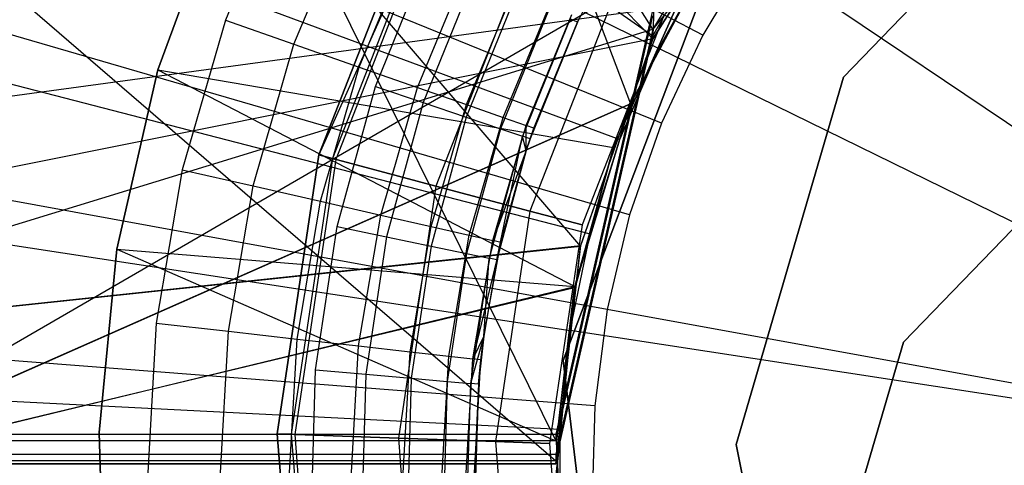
# Model space of a CAD drawing. Extents: x 0.1 to 16.1, y -7 to 7.
# Tile 48 of 108: x 7.616 to 7.917, y 0.004 to 0.141. Entities that reach past the tile are written whole.
import ezdxf

# ---------------------------------------------------------------- set-up
doc = ezdxf.new("R2010")
doc.units = 0
doc.header["$LTSCALE"] = 2.54
doc.layers.get('0').update_dxf_attribs({"color": 13, "linetype": 'CONTINUOUS'})

# ---------------------------------------------------------------- blocks, each defined once
blk = doc.blocks.new('DROPS_WOOD_C_PM_STL')
at = {"color": 0}
for p, q in [((7.38541, 0.81153, 33.4277), (7.78, 0.01156, 33.37779)), ((7.38541, 0.81153, 33.4277), (7.78, 0.01156, 33.37779)), ((6.85287, 0.80543, 45.27226), (7.80971, 0.13555, 45.36202)), ((6.85287, 0.80543, 45.27226), (7.80971, 0.13555, 45.36202)), ((6.85287, 0.80543, 45.27226), (7.78, 0.00538, 45.36089)), ((6.85287, 0.80543, 45.27226), (7.78, 0.00538, 45.36089)), ((7.80971, 0.13761, 41.35745), (7.38541, 0.80747, 41.30617)), ((7.80971, 0.13761, 41.35745), (7.38541, 0.80747, 41.30617)), ((7.83364, 0.80538, 45.36314), (7.80971, 0.13555, 45.36202)), ((7.83364, 0.80538, 45.36314), (7.80971, 0.13555, 45.36202)), ((7.80971, 0.13462, 16.3573), (7.15965, 0.80445, 16.42222)), ((7.80971, 0.13462, 28.34512), (7.15965, 0.80445, 28.2802)), ((7.15965, 0.80445, 28.2802), (7.7875, 0.07111, 28.34407)), ((7.80971, 0.13462, 28.34512), (7.15965, 0.80445, 28.2802)), ((7.80971, 0.13462, 16.3573), (7.15965, 0.80445, 16.42222)), ((7.15965, 0.80445, 28.2802), (7.7875, 0.07111, 28.34407)), ((7.54313, 0.8, 40.83549), (7.80284, 0.11481, 40.86592)), ((7.54313, 0.8, 40.83549), (7.80284, 0.11481, 40.86592)), ((7.82494, 0.1358, 2.28963), (7.57137, 0.27082, 2.32083)), ((7.82494, 0.1358, 2.28963), (7.57137, 0.27082, 2.32083)), ((7.54462, 0.26262, 2.22278), (7.81151, 0.1317, 2.19005)), ((7.54462, 0.26262, 2.22278), (7.81151, 0.1317, 2.19005)), ((7.89295, 0.24199, 41.36227), (7.80971, 0.13761, 41.35745)), ((7.89295, 0.24199, 41.36227), (7.80971, 0.13761, 41.35745)), ((7.81233, 0.10886, 2.28963), (7.54622, 0.21708, 2.32083)), ((7.81233, 0.10886, 2.28963), (7.54622, 0.21708, 2.32083)), ((7.5208, 0.20711, 2.22278), (7.79956, 0.10386, 2.19005)), ((7.5208, 0.20711, 2.22278), (7.79956, 0.10386, 2.19005)), ((7.94949, 0.20735, 215.55796), (7.86808, 0.12295, 215.55796)), ((7.86808, 0.12295, 14.55795), (7.94949, 0.20735, 14.55795)), ((7.94949, 0.20735, 215.55796), (7.86808, 0.12295, 215.55796)), ((7.86808, 0.12295, 14.55795), (7.94949, 0.20735, 14.55795)), ((7.80971, 0.13462, 28.34512), (7.84545, 0.1915, 28.34662)), ((7.80971, 0.13462, 28.34512), (7.84545, 0.1915, 28.34662)), ((7.84538, 0.19141, 16.3558), (7.80971, 0.13462, 16.3573)), ((7.84538, 0.19141, 16.3558), (7.80971, 0.13462, 16.3573)), ((7.69709, 0.1844, 14.93972), (7.67885, 0.14037, 14.93972)), ((7.69709, 0.1844, 14.93972), (7.67885, 0.14037, 14.93972)), ((7.67766, 0.1781, 41.34971), (7.65819, 0.12519, 41.34971)), ((7.65819, 0.12519, 40.84971), (7.67766, 0.1781, 40.84971)), ((7.67766, 0.1781, 41.34971), (7.65819, 0.12519, 41.34971)), ((7.65819, 0.12519, 40.84971), (7.67766, 0.1781, 40.84971)), ((7.67766, 0.1781, 33.88877), (7.65819, 0.12519, 33.88877)), ((7.65819, 0.12519, 33.38877), (7.67766, 0.1781, 33.38877)), ((7.67766, 0.1781, 33.88877), (7.65819, 0.12519, 33.88877)), ((7.65819, 0.12519, 33.38877), (7.67766, 0.1781, 33.38877)), ((7.70746, 0.09911, 213.38308), (7.73885, 0.17952, 213.38308)), ((7.73885, 0.17952, 213.30308), (7.70746, 0.09911, 213.30308)), ((7.70746, 0.09911, 213.47407), (7.73885, 0.17952, 213.47407)), ((7.73885, 0.17952, 213.30308), (7.70746, 0.09911, 213.30308)), ((7.70746, 0.09911, 213.47407), (7.73885, 0.17952, 213.47407)), ((7.73885, 0.17952, 213.39407), (7.70746, 0.09911, 213.39407)), ((7.70746, 0.09911, 213.38308), (7.73885, 0.17952, 213.38308)), ((7.74266, 0.17752, 213.39202), (7.70746, 0.09911, 213.39407)), ((7.74266, 0.17752, 213.39202), (7.71161, 0.098, 213.39202)), ((7.74266, 0.17752, 213.39202), (7.71161, 0.098, 213.39202)), ((7.7436, 0.17702, 213.38735), (7.71264, 0.09773, 213.38735)), ((7.7436, 0.17702, 213.38735), (7.71264, 0.09773, 213.38735)), ((7.69985, 0.13302, 14.94223), (7.71714, 0.17475, 14.94223)), ((7.69985, 0.13302, 14.94223), (7.71714, 0.17475, 14.94223)), ((7.78219, 0.03616, 29.35812), (7.8331, 0.17042, 29.35812)), ((7.8331, 0.17042, 28.35812), (7.78219, 0.03616, 28.35812)), ((7.8331, 0.17042, 28.35812), (7.78219, 0.03616, 28.35812)), ((7.78219, 0.03616, 29.35812), (7.8331, 0.17042, 29.35812)), ((7.80971, 0.13555, 45.36202), (7.82881, 0.16941, 45.36266)), ((7.82881, 0.16941, 45.36266), (7.80971, 0.13761, 41.35745)), ((7.80971, 0.13555, 45.36202), (7.82881, 0.16941, 45.36266)), ((7.82881, 0.16941, 45.36266), (7.80971, 0.13761, 41.35745)), ((7.83061, 0.16674, 33.8858), (7.54313, 0, 33.91833)), ((7.83061, 0.16674, 33.8858), (7.54313, 0, 33.91833)), ((7.83061, 0.16674, 33.8858), (7.80284, 0.11481, 33.8879)), ((7.83061, 0.16674, 33.8858), (7.80284, 0.11481, 33.8879)), ((7.80284, 0.11481, 40.86592), (7.83047, 0.16654, 40.868)), ((7.80284, 0.11481, 40.86592), (7.83047, 0.16654, 40.868)), ((7.7198, 0.12604, 14.94963), (7.73618, 0.16558, 14.94963)), ((7.7198, 0.12604, 14.94963), (7.73618, 0.16558, 14.94963)), ((7.80255, 0.08076, 2.28963), (7.52673, 0.16105, 2.32083)), ((7.80255, 0.08076, 2.28963), (7.52673, 0.16105, 2.32083)), ((7.72475, 0.1201, 16.33972), (7.74145, 0.16127, 16.33972)), ((7.72475, 0.1201, 16.33972), (7.74145, 0.16127, 16.33972)), ((7.77168, 0.16224, 213.31155), (7.74331, 0.08957, 213.31155)), ((7.77168, 0.16224, 213.31155), (7.74331, 0.08957, 213.31155)), ((7.77168, 0.16224, 213.4656), (7.74331, 0.08957, 213.4656)), ((7.77168, 0.16224, 213.4656), (7.74331, 0.08957, 213.4656)), ((7.84026, 0.16131, 2.28963), (7.82494, 0.1358, 2.28963)), ((7.84026, 0.16131, 2.28963), (7.82494, 0.1358, 2.28963)), ((8.08, 0, 2.28825), (7.84026, 0.16131, 2.28963)), ((8.08, 0, 2.28825), (7.84026, 0.16131, 2.28963)), ((7.7377, 0.11978, 14.96154), (7.75326, 0.15735, 14.96154)), ((7.7377, 0.11978, 14.96154), (7.75326, 0.15735, 14.96154)), ((7.81151, 0.1317, 2.19005), (7.82621, 0.15819, 2.19005)), ((7.81151, 0.1317, 2.19005), (7.82621, 0.15819, 2.19005)), ((7.7554, 0.15463, 16.33728), (7.73939, 0.11515, 16.33728)), ((7.7554, 0.15463, 16.33728), (7.73939, 0.11515, 16.33728)), ((7.79381, 0.15401, 16.28972), (7.78659, 0.13977, 16.28972)), ((7.79381, 0.15401, 16.28972), (7.78659, 0.13977, 16.28972)), ((7.50272, 0.14947, 2.22278), (7.79049, 0.07496, 2.19005)), ((7.50272, 0.14947, 2.22278), (7.79049, 0.07496, 2.19005)), ((7.76798, 0.14864, 16.33018), (7.75259, 0.11069, 16.33018)), ((7.76798, 0.14864, 16.33018), (7.75259, 0.11069, 16.33018)), ((7.75265, 0.11455, 14.97738), (7.76753, 0.15048, 14.97738)), ((7.75265, 0.11455, 14.97738), (7.76753, 0.15048, 14.97738)), ((7.79801, 0.14839, 213.33528), (7.77206, 0.08192, 213.33528)), ((7.79801, 0.14839, 213.33528), (7.77206, 0.08192, 213.33528)), ((7.79801, 0.14839, 213.44189), (7.77206, 0.08192, 213.44189)), ((7.79801, 0.14839, 213.44189), (7.77206, 0.08192, 213.44189)), ((7.76389, 0.11061, 14.99634), (7.77826, 0.14531, 14.99634)), ((7.76389, 0.11061, 14.99634), (7.77826, 0.14531, 14.99634)), ((7.80971, 0.14379, 29.37116), (6.85287, 0.01358, 29.4612)), ((7.80971, 0.14379, 29.37116), (6.85287, 0.01358, 29.4612)), ((7.77797, 0.14388, 16.31911), (7.76307, 0.10715, 16.31911)), ((7.77797, 0.14388, 16.31911), (7.76307, 0.10715, 16.31911)), ((7.77087, 0.10817, 15.01747), (7.78493, 0.1421, 15.01747)), ((7.77087, 0.10817, 15.01747), (7.78493, 0.1421, 15.01747)), ((7.80971, 0.14379, 29.37116), (7.78, 0.01362, 29.37215)), ((7.80971, 0.14379, 29.37116), (7.78, 0.01362, 29.37215)), ((7.78, 0.01156, 33.37779), (7.80971, 0.14172, 33.37573)), ((7.78, 0.01156, 33.37779), (7.80971, 0.14172, 33.37573)), ((7.79766, 0.10141, 41.34971), (7.81645, 0.14332, 41.34971)), ((7.81645, 0.14332, 40.84971), (7.79766, 0.10141, 40.84971)), ((7.81645, 0.14332, 40.84971), (7.79766, 0.10141, 40.84971)), ((7.79766, 0.10141, 41.34971), (7.81645, 0.14332, 41.34971)), ((7.79766, 0.10141, 33.88877), (7.81645, 0.14332, 33.88877)), ((7.81645, 0.14332, 33.38877), (7.79766, 0.10141, 33.38877)), ((7.81645, 0.14332, 33.38877), (7.79766, 0.10141, 33.38877)), ((7.79766, 0.10141, 33.88877), (7.81645, 0.14332, 33.88877)), ((7.67885, 0.14037, 14.93972), (7.66566, 0.09457, 14.93972)), ((7.67885, 0.14037, 14.93972), (7.66566, 0.09457, 14.93972)), ((7.67885, 0.14037, 14.93972), (7.69985, 0.13302, 14.94223)), ((7.67885, 0.14037, 14.93972), (7.69985, 0.13302, 14.94223)), ((7.78438, 0.14082, 16.30518), (7.7698, 0.10487, 16.30518)), ((7.78438, 0.14082, 16.30518), (7.7698, 0.10487, 16.30518)), ((7.78659, 0.13977, 16.28972), (7.77212, 0.10409, 16.28972)), ((7.78659, 0.13977, 16.28972), (7.77212, 0.10409, 16.28972)), ((7.77324, 0.10734, 15.03972), (7.78718, 0.14101, 15.03972)), ((7.77324, 0.10734, 15.03972), (7.78718, 0.14101, 15.03972)), ((7.78659, 0.13977, 16.28972), (7.77324, 0.10734, 15.03972)), ((7.78659, 0.13977, 16.28972), (7.77324, 0.10734, 15.03972)), ((7.78659, 0.13977, 16.28972), (7.78438, 0.14082, 16.30518)), ((7.78659, 0.13977, 16.28972), (7.78438, 0.14082, 16.30518)), ((7.78659, 0.13977, 16.28972), (7.78718, 0.14101, 15.03972)), ((7.78659, 0.13977, 16.28972), (7.78718, 0.14101, 15.03972)), ((7.81262, 0.1407, 213.36956), (7.78801, 0.07768, 213.36956)), ((7.81262, 0.1407, 213.40759), (7.78801, 0.07768, 213.40759)), ((7.81262, 0.1407, 213.36956), (7.78801, 0.07768, 213.36956)), ((7.81262, 0.1407, 213.40759), (7.78801, 0.07768, 213.40759)), ((7.38541, 0.00747, 41.30575), (7.80971, 0.13761, 41.35745)), ((7.38541, 0.00747, 41.30575), (7.80971, 0.13761, 41.35745)), ((7.80971, 0.13761, 41.35745), (7.78, 0.00745, 41.35526)), ((7.80971, 0.13761, 41.35745), (7.78, 0.00745, 41.35526)), ((7.80971, 0.13555, 45.36202), (7.80971, 0.13761, 41.35745)), ((7.80971, 0.13555, 45.36202), (7.80971, 0.13761, 41.35745)), ((7.82494, 0.1358, 2.28963), (7.81233, 0.10886, 2.28963)), ((7.82494, 0.1358, 2.28963), (7.81233, 0.10886, 2.28963)), ((7.80971, 0.13462, 16.3573), (7.15965, 0.00445, 16.42222)), ((7.80971, 0.13462, 16.3573), (7.15965, 0.00445, 16.42222)), ((7.68735, 0.08962, 14.94223), (7.69985, 0.13302, 14.94223)), ((7.68735, 0.08962, 14.94223), (7.69985, 0.13302, 14.94223)), ((7.69985, 0.13302, 14.94223), (7.7198, 0.12604, 14.94963)), ((7.69985, 0.13302, 14.94223), (7.7198, 0.12604, 14.94963)), ((7.78, 0.00538, 45.36089), (7.80971, 0.13555, 45.36202)), ((7.78, 0.00538, 45.36089), (7.80971, 0.13555, 45.36202)), ((7.7875, 0.07111, 28.34407), (7.80971, 0.13462, 28.34512)), ((7.7875, 0.07111, 28.34407), (7.80971, 0.13462, 28.34512)), ((7.80971, 0.13462, 16.3573), (7.78757, 0.0714, 16.35834)), ((7.80971, 0.13462, 16.3573), (7.78757, 0.0714, 16.35834)), ((7.80971, 0.13462, 28.34512), (7.80971, 0.13462, 16.3573)), ((7.80971, 0.13462, 28.34512), (7.80971, 0.13462, 16.3573)), ((7.79956, 0.10386, 2.19005), (7.81151, 0.1317, 2.19005)), ((7.79956, 0.10386, 2.19005), (7.81151, 0.1317, 2.19005)), ((8.08, 0, 2.18815), (7.81151, 0.1317, 2.19005)), ((8.08, 0, 2.18815), (7.81151, 0.1317, 2.19005)), ((7.65819, 0.12519, 41.34971), (7.64564, 0.07022, 41.34971)), ((7.64564, 0.07022, 40.84971), (7.65819, 0.12519, 40.84971)), ((7.65819, 0.12519, 41.34971), (7.64564, 0.07022, 41.34971)), ((7.64564, 0.07022, 40.84971), (7.65819, 0.12519, 40.84971)), ((7.65819, 0.12519, 33.88877), (7.64564, 0.07022, 33.88877)), ((7.64564, 0.07022, 33.38877), (7.65819, 0.12519, 33.38877)), ((7.65819, 0.12519, 33.88877), (7.64564, 0.07022, 33.88877)), ((7.64564, 0.07022, 33.38877), (7.65819, 0.12519, 33.38877)), ((7.65819, 0.12519, 41.34971), (7.65819, 0.12519, 40.84971)), ((7.65819, 0.12519, 41.34971), (7.65819, 0.12519, 40.84971)), ((7.65819, 0.12519, 33.88877), (7.79766, 0.10141, 33.88877)), ((7.65819, 0.12519, 33.88877), (7.78582, 0.0588, 33.88929)), ((7.65819, 0.12519, 33.88877), (7.78582, 0.0588, 33.88929)), ((7.65819, 0.12519, 33.88877), (7.79766, 0.10141, 33.88877)), ((7.65819, 0.12519, 33.88877), (7.65819, 0.12519, 33.38877)), ((7.65819, 0.12519, 33.88877), (7.65819, 0.12519, 33.38877)), ((7.70796, 0.08492, 14.94963), (7.7198, 0.12604, 14.94963)), ((7.70796, 0.08492, 14.94963), (7.7198, 0.12604, 14.94963)), ((7.7198, 0.12604, 14.94963), (7.7377, 0.11978, 14.96154)), ((7.7198, 0.12604, 14.94963), (7.7377, 0.11978, 14.96154)), ((7.86808, 0.12295, 215.55796), (7.83522, 0.01038, 215.55796)), ((7.83522, 0.01038, 14.55795), (7.86808, 0.12295, 14.55795)), ((7.86808, 0.12295, 215.55796), (7.83522, 0.01038, 215.55796)), ((7.83522, 0.01038, 14.55795), (7.86808, 0.12295, 14.55795)), ((7.86808, 0.12295, 215.55796), (7.86808, 0.12295, 14.55795)), ((7.86808, 0.12295, 215.55796), (7.86808, 0.12295, 14.55795)), ((7.71304, 0.07724, 16.33972), (7.72475, 0.1201, 16.33972)), ((7.71304, 0.07724, 16.33972), (7.72475, 0.1201, 16.33972)), ((7.72475, 0.1201, 16.33972), (7.73939, 0.11515, 16.33728)), ((7.72475, 0.1201, 16.33972), (7.73939, 0.11515, 16.33728)), ((7.72644, 0.0807, 14.96154), (7.7377, 0.11978, 14.96154)), ((7.72644, 0.0807, 14.96154), (7.7377, 0.11978, 14.96154)), ((7.7377, 0.11978, 14.96154), (7.75265, 0.11455, 14.97738)), ((7.7377, 0.11978, 14.96154), (7.75265, 0.11455, 14.97738)), ((7.54313, 0, 33.91833), (7.80284, 0.11481, 33.8879)), ((7.80284, 0.11481, 40.86592), (7.54313, 0, 40.83549)), ((7.54313, 0, 33.91833), (7.80284, 0.11481, 33.8879)), ((7.80284, 0.11481, 40.86592), (7.54313, 0, 40.83549)), ((7.73939, 0.11515, 16.33728), (7.72816, 0.07406, 16.33728)), ((7.73939, 0.11515, 16.33728), (7.72816, 0.07406, 16.33728)), ((7.73939, 0.11515, 16.33728), (7.75259, 0.11069, 16.33018)), ((7.73939, 0.11515, 16.33728), (7.75259, 0.11069, 16.33018)), ((7.74188, 0.07717, 14.97738), (7.75265, 0.11455, 14.97738)), ((7.74188, 0.07717, 14.97738), (7.75265, 0.11455, 14.97738)), ((7.75265, 0.11455, 14.97738), (7.76389, 0.11061, 14.99634)), ((7.75265, 0.11455, 14.97738), (7.76389, 0.11061, 14.99634)), ((7.78575, 0.05845, 40.86452), (7.80284, 0.11481, 40.86592)), ((7.78575, 0.05845, 40.86452), (7.80284, 0.11481, 40.86592)), ((7.80284, 0.11481, 33.8879), (7.78582, 0.0588, 33.88929)), ((7.80284, 0.11481, 33.8879), (7.78582, 0.0588, 33.88929)), ((7.80284, 0.11481, 40.86592), (7.80284, 0.11481, 33.8879)), ((7.80284, 0.11481, 40.86592), (7.80284, 0.11481, 33.8879)), ((7.75259, 0.11069, 16.33018), (7.7418, 0.07119, 16.33018)), ((7.75259, 0.11069, 16.33018), (7.7418, 0.07119, 16.33018)), ((7.75259, 0.11069, 16.33018), (7.76307, 0.10715, 16.31911)), ((7.75259, 0.11069, 16.33018), (7.76307, 0.10715, 16.31911)), ((7.75349, 0.07452, 14.99634), (7.76389, 0.11061, 14.99634)), ((7.75349, 0.07452, 14.99634), (7.76389, 0.11061, 14.99634)), ((7.76389, 0.11061, 14.99634), (7.77087, 0.10817, 15.01747)), ((7.76389, 0.11061, 14.99634), (7.77087, 0.10817, 15.01747)), ((7.81233, 0.10886, 2.28963), (7.80255, 0.08076, 2.28963)), ((7.81233, 0.10886, 2.28963), (7.80255, 0.08076, 2.28963)), ((7.76307, 0.10715, 16.31911), (7.75262, 0.06891, 16.31911)), ((7.76307, 0.10715, 16.31911), (7.75262, 0.06891, 16.31911)), ((7.7607, 0.07288, 15.01747), (7.77087, 0.10817, 15.01747)), ((7.7607, 0.07288, 15.01747), (7.77087, 0.10817, 15.01747)), ((7.76307, 0.10715, 16.31911), (7.7698, 0.10487, 16.30518)), ((7.76307, 0.10715, 16.31911), (7.7698, 0.10487, 16.30518)), ((7.77324, 0.10734, 15.03972), (7.77087, 0.10817, 15.01747)), ((7.77324, 0.10734, 15.03972), (7.77087, 0.10817, 15.01747)), ((7.77091, 0.10043, 15.03972), (7.77087, 0.10817, 15.01747)), ((7.77091, 0.10043, 15.03972), (7.77087, 0.10817, 15.01747)), ((7.77091, 0.10043, 15.03972), (7.77324, 0.10734, 15.03972)), ((7.77091, 0.10043, 15.03972), (7.77324, 0.10734, 15.03972)), ((7.77212, 0.10409, 16.28972), (7.77324, 0.10734, 15.03972)), ((7.77212, 0.10409, 16.28972), (7.77324, 0.10734, 15.03972)), ((7.79572, 0.05181, 2.28963), (7.5131, 0.10331, 2.32083)), ((7.79572, 0.05181, 2.28963), (7.5131, 0.10331, 2.32083)), ((7.7698, 0.10487, 16.30518), (7.75957, 0.06745, 16.30518)), ((7.7698, 0.10487, 16.30518), (7.75957, 0.06745, 16.30518)), ((7.76197, 0.06694, 16.28972), (7.7698, 0.10487, 16.30518)), ((7.76197, 0.06694, 16.28972), (7.7698, 0.10487, 16.30518)), ((7.77091, 0.10043, 16.28972), (7.7698, 0.10487, 16.30518)), ((7.77212, 0.10409, 16.28972), (7.7698, 0.10487, 16.30518)), ((7.77212, 0.10409, 16.28972), (7.77091, 0.10043, 15.03972)), ((7.77212, 0.10409, 16.28972), (7.77091, 0.10043, 15.03972)), ((7.77212, 0.10409, 16.28972), (7.77091, 0.10043, 16.28972)), ((7.79049, 0.07496, 2.19005), (7.79956, 0.10386, 2.19005)), ((7.79049, 0.07496, 2.19005), (7.79956, 0.10386, 2.19005)), ((7.77091, 0.10043, 15.03972), (7.7607, 0.07288, 15.01747)), ((7.77091, 0.10043, 15.03972), (7.7607, 0.07288, 15.01747)), ((7.77091, 0.10043, 16.28972), (7.76197, 0.06694, 16.28972)), ((7.77091, 0.10043, 16.28972), (7.76197, 0.06694, 16.28972)), ((7.77091, 0.10043, 16.28972), (7.76315, 0.07232, 15.03972)), ((7.76315, 0.07232, 15.03972), (7.77091, 0.10043, 15.03972)), ((7.77091, 0.10043, 16.28972), (7.76315, 0.07232, 15.03972)), ((7.76315, 0.07232, 15.03972), (7.77091, 0.10043, 15.03972)), ((7.77091, 0.10043, 16.28972), (7.77091, 0.10043, 15.03972)), ((7.77091, 0.10043, 16.28972), (7.77091, 0.10043, 15.03972)), ((7.78549, 0.05712, 41.34971), (7.79766, 0.10141, 41.34971)), ((7.79766, 0.10141, 40.84971), (7.78549, 0.05712, 40.84971)), ((7.79766, 0.10141, 40.84971), (7.78549, 0.05712, 40.84971)), ((7.78549, 0.05712, 41.34971), (7.79766, 0.10141, 41.34971)), ((7.79766, 0.10141, 33.38877), (7.78549, 0.05712, 33.38877)), ((7.78549, 0.05712, 33.38877), (7.79766, 0.10141, 33.88877)), ((7.78549, 0.05712, 33.38877), (7.79766, 0.10141, 33.88877)), ((7.79766, 0.10141, 33.38877), (7.78549, 0.05712, 33.38877)), ((7.78582, 0.0588, 33.88929), (7.79766, 0.10141, 33.88877)), ((7.78582, 0.0588, 33.88929), (7.79766, 0.10141, 33.88877)), ((7.79766, 0.10141, 40.84971), (7.79766, 0.10141, 41.34971)), ((7.79766, 0.10141, 40.84971), (7.79766, 0.10141, 41.34971)), ((7.79766, 0.10141, 33.38877), (7.79766, 0.10141, 33.88877)), ((7.79766, 0.10141, 33.38877), (7.79766, 0.10141, 33.88877)), ((7.69474, 0.01372, 213.38308), (7.70746, 0.09911, 213.38308)), ((7.70746, 0.09911, 213.30308), (7.69474, 0.01372, 213.30308)), ((7.69474, 0.01372, 213.47407), (7.70746, 0.09911, 213.47407)), ((7.70746, 0.09911, 213.30308), (7.69474, 0.01372, 213.30308)), ((7.69474, 0.01372, 213.47407), (7.70746, 0.09911, 213.47407)), ((7.70746, 0.09911, 213.39407), (7.69474, 0.01372, 213.39407)), ((7.70746, 0.09911, 213.39407), (7.69474, 0.01372, 213.39407)), ((7.69474, 0.01372, 213.38308), (7.70746, 0.09911, 213.38308)), ((7.71161, 0.098, 213.39202), (7.69904, 0.01357, 213.39202)), ((7.71161, 0.098, 213.39202), (7.69904, 0.01357, 213.39202)), ((7.71264, 0.09773, 213.38735), (7.7001, 0.01353, 213.38735)), ((7.71264, 0.09773, 213.38735), (7.7001, 0.01353, 213.38735)), ((7.74331, 0.08957, 213.31155), (7.70746, 0.09911, 213.30308)), ((7.74331, 0.08957, 213.31155), (7.70746, 0.09911, 213.30308)), ((7.70746, 0.09911, 213.47407), (7.74331, 0.08957, 213.4656)), ((7.70746, 0.09911, 213.47407), (7.74331, 0.08957, 213.4656)), ((7.71161, 0.098, 213.39202), (7.70746, 0.09911, 213.39407)), ((7.71161, 0.098, 213.39202), (7.70746, 0.09911, 213.39407)), ((7.70746, 0.09911, 213.38308), (7.71264, 0.09773, 213.38735)), ((7.70746, 0.09911, 213.38308), (7.71264, 0.09773, 213.38735)), ((7.71264, 0.09773, 213.38735), (7.71161, 0.098, 213.39202)), ((7.71264, 0.09773, 213.38735), (7.71161, 0.098, 213.39202)), ((7.66566, 0.09457, 14.93972), (7.65767, 0.04758, 14.93972)), ((7.66566, 0.09457, 14.93972), (7.65767, 0.04758, 14.93972)), ((7.66566, 0.09457, 14.93972), (7.68735, 0.08962, 14.94223)), ((7.66566, 0.09457, 14.93972), (7.68735, 0.08962, 14.94223)), ((7.49056, 0.0903, 2.22278), (7.78439, 0.04529, 2.19005)), ((7.49056, 0.0903, 2.22278), (7.78439, 0.04529, 2.19005)), ((7.67978, 0.04509, 14.94223), (7.68735, 0.08962, 14.94223)), ((7.67978, 0.04509, 14.94223), (7.68735, 0.08962, 14.94223)), ((7.68735, 0.08962, 14.94223), (7.70796, 0.08492, 14.94963)), ((7.68735, 0.08962, 14.94223), (7.70796, 0.08492, 14.94963)), ((7.74331, 0.08957, 213.31155), (7.73182, 0.0124, 213.31155)), ((7.74331, 0.08957, 213.31155), (7.73182, 0.0124, 213.31155)), ((7.74331, 0.08957, 213.4656), (7.73182, 0.0124, 213.4656)), ((7.74331, 0.08957, 213.4656), (7.73182, 0.0124, 213.4656)), ((7.77206, 0.08192, 213.33528), (7.74331, 0.08957, 213.31155)), ((7.77206, 0.08192, 213.33528), (7.74331, 0.08957, 213.31155)), ((7.74331, 0.08957, 213.4656), (7.77206, 0.08192, 213.44189)), ((7.74331, 0.08957, 213.4656), (7.77206, 0.08192, 213.44189)), ((7.70079, 0.04273, 14.94963), (7.70796, 0.08492, 14.94963)), ((7.70079, 0.04273, 14.94963), (7.70796, 0.08492, 14.94963)), ((7.70796, 0.08492, 14.94963), (7.72644, 0.0807, 14.96154)), ((7.70796, 0.08492, 14.94963), (7.72644, 0.0807, 14.96154)), ((7.77206, 0.08192, 213.33528), (7.76155, 0.01134, 213.33528)), ((7.77206, 0.08192, 213.33528), (7.76155, 0.01134, 213.33528)), ((7.77206, 0.08192, 213.44189), (7.76155, 0.01134, 213.44189)), ((7.77206, 0.08192, 213.44189), (7.76155, 0.01134, 213.44189)), ((7.78801, 0.07768, 213.36956), (7.77206, 0.08192, 213.33528)), ((7.78801, 0.07768, 213.36956), (7.77206, 0.08192, 213.33528)), ((7.77206, 0.08192, 213.44189), (7.78801, 0.07768, 213.40759)), ((7.77206, 0.08192, 213.44189), (7.78801, 0.07768, 213.40759)), ((7.71963, 0.0406, 14.96154), (7.72644, 0.0807, 14.96154)), ((7.71963, 0.0406, 14.96154), (7.72644, 0.0807, 14.96154)), ((7.72644, 0.0807, 14.96154), (7.74188, 0.07717, 14.97738)), ((7.72644, 0.0807, 14.96154), (7.74188, 0.07717, 14.97738)), ((7.80255, 0.08076, 2.28963), (7.79572, 0.05181, 2.28963)), ((7.80255, 0.08076, 2.28963), (7.79572, 0.05181, 2.28963)), ((7.70648, 0.0333, 16.33972), (7.71304, 0.07724, 16.33972)), ((7.70648, 0.0333, 16.33972), (7.71304, 0.07724, 16.33972)), ((7.71304, 0.07724, 16.33972), (7.72816, 0.07406, 16.33728)), ((7.71304, 0.07724, 16.33972), (7.72816, 0.07406, 16.33728)), ((7.73536, 0.03883, 14.97738), (7.74188, 0.07717, 14.97738)), ((7.73536, 0.03883, 14.97738), (7.74188, 0.07717, 14.97738)), ((7.74188, 0.07717, 14.97738), (7.75349, 0.07452, 14.99634)), ((7.74188, 0.07717, 14.97738), (7.75349, 0.07452, 14.99634)), ((7.78801, 0.07768, 213.36956), (7.77805, 0.01076, 213.36956)), ((7.78801, 0.07768, 213.40759), (7.77805, 0.01076, 213.40759)), ((7.78801, 0.07768, 213.36956), (7.77805, 0.01076, 213.36956)), ((7.78801, 0.07768, 213.40759), (7.77805, 0.01076, 213.40759)), ((7.78801, 0.07768, 213.40759), (7.78801, 0.07768, 213.36956)), ((7.78801, 0.07768, 213.40759), (7.78801, 0.07768, 213.36956)), ((7.88638, 0.04176, 215.55796), (7.91961, 0.07621, 215.55796)), ((7.91961, 0.07621, 14.55795), (7.88638, 0.04176, 14.55795)), ((7.91961, 0.07621, 14.55795), (7.88638, 0.04176, 14.55795)), ((7.88638, 0.04176, 215.55796), (7.91961, 0.07621, 215.55796)), ((7.72816, 0.07406, 16.33728), (7.72187, 0.03193, 16.33728)), ((7.72816, 0.07406, 16.33728), (7.72187, 0.03193, 16.33728)), ((7.72816, 0.07406, 16.33728), (7.7418, 0.07119, 16.33018)), ((7.72816, 0.07406, 16.33728), (7.7418, 0.07119, 16.33018)), ((7.7472, 0.0375, 14.99634), (7.75349, 0.07452, 14.99634)), ((7.7472, 0.0375, 14.99634), (7.75349, 0.07452, 14.99634)), ((7.75349, 0.07452, 14.99634), (7.7607, 0.07288, 15.01747)), ((7.75349, 0.07452, 14.99634), (7.7607, 0.07288, 15.01747)), ((7.75455, 0.03667, 15.01747), (7.7607, 0.07288, 15.01747)), ((7.75455, 0.03667, 15.01747), (7.7607, 0.07288, 15.01747)), ((7.76315, 0.07232, 15.03972), (7.7607, 0.07288, 15.01747)), ((7.76315, 0.07232, 15.03972), (7.7607, 0.07288, 15.01747)), ((7.78439, 0.04529, 2.19005), (7.79049, 0.07496, 2.19005)), ((7.78439, 0.04529, 2.19005), (7.79049, 0.07496, 2.19005)), ((7.15965, 0.00445, 16.42222), (7.78757, 0.0714, 16.35834)), ((7.15965, 0.00445, 16.42222), (7.78757, 0.0714, 16.35834)), ((7.7875, 0.07111, 28.34407), (7.15965, 0.00445, 28.2802)), ((7.7875, 0.07111, 28.34407), (7.15965, 0.00445, 28.2802)), ((7.64564, 0.07022, 41.34971), (7.64023, 0.0141, 41.34971)), ((7.64023, 0.0141, 40.84971), (7.64564, 0.07022, 40.84971)), ((7.64564, 0.07022, 41.34971), (7.64023, 0.0141, 41.34971)), ((7.64023, 0.0141, 40.84971), (7.64564, 0.07022, 40.84971)), ((7.64564, 0.07022, 33.88877), (7.64023, 0.0141, 33.88877)), ((7.64023, 0.0141, 33.38877), (7.64564, 0.07022, 33.38877)), ((7.64564, 0.07022, 33.88877), (7.64023, 0.0141, 33.88877)), ((7.64023, 0.0141, 33.38877), (7.64564, 0.07022, 33.38877)), ((7.64564, 0.07022, 41.34971), (7.64564, 0.07022, 40.84971)), ((7.64564, 0.07022, 41.34971), (7.64564, 0.07022, 40.84971)), ((7.64564, 0.07022, 33.88877), (7.78582, 0.0588, 33.88929)), ((7.64564, 0.07022, 33.88877), (7.78582, 0.0588, 33.88929)), ((7.64564, 0.07022, 33.88877), (7.78022, 0.01149, 33.88877)), ((7.64564, 0.07022, 33.88877), (7.78022, 0.01149, 33.88877)), ((7.64564, 0.07022, 33.88877), (7.64564, 0.07022, 33.38877)), ((7.64564, 0.07022, 33.88877), (7.64564, 0.07022, 33.38877)), ((7.7418, 0.07119, 16.33018), (7.73575, 0.03069, 16.33018)), ((7.7418, 0.07119, 16.33018), (7.73575, 0.03069, 16.33018)), ((7.7418, 0.07119, 16.33018), (7.75262, 0.06891, 16.31911)), ((7.7418, 0.07119, 16.33018), (7.75262, 0.06891, 16.31911)), ((7.76315, 0.07232, 15.03972), (7.75455, 0.03667, 15.01747)), ((7.76315, 0.07232, 15.03972), (7.75455, 0.03667, 15.01747)), ((7.75794, 0.04363, 15.03972), (7.76315, 0.07232, 15.03972)), ((7.75794, 0.04363, 15.03972), (7.76315, 0.07232, 15.03972)), ((7.76197, 0.06694, 16.28972), (7.76315, 0.07232, 15.03972)), ((7.76197, 0.06694, 16.28972), (7.76315, 0.07232, 15.03972)), ((7.78757, 0.0714, 16.35834), (7.78, 0.00445, 16.35871)), ((7.78757, 0.0714, 16.35834), (7.78, 0.00445, 16.35871)), ((7.78, 0.00445, 28.3437), (7.7875, 0.07111, 28.34407)), ((7.78, 0.00445, 28.3437), (7.7875, 0.07111, 28.34407)), ((7.7875, 0.07111, 28.34407), (7.78757, 0.0714, 16.35834)), ((7.7875, 0.07111, 28.34407), (7.78757, 0.0714, 16.35834)), ((7.75262, 0.06891, 16.31911), (7.74677, 0.02971, 16.31911)), ((7.75262, 0.06891, 16.31911), (7.74677, 0.02971, 16.31911)), ((7.75262, 0.06891, 16.31911), (7.75957, 0.06745, 16.30518)), ((7.75262, 0.06891, 16.31911), (7.75957, 0.06745, 16.30518)), ((7.75957, 0.06745, 16.30518), (7.75385, 0.02908, 16.30518)), ((7.75957, 0.06745, 16.30518), (7.75385, 0.02908, 16.30518)), ((7.75794, 0.04363, 16.28972), (7.75957, 0.06745, 16.30518)), ((7.75794, 0.04363, 16.28972), (7.75957, 0.06745, 16.30518)), ((7.76197, 0.06694, 16.28972), (7.75794, 0.04363, 15.03972)), ((7.76197, 0.06694, 16.28972), (7.75794, 0.04363, 15.03972)), ((7.76197, 0.06694, 16.28972), (7.75794, 0.04363, 16.28972)), ((7.76197, 0.06694, 16.28972), (7.75794, 0.04363, 16.28972)), ((7.76197, 0.06694, 16.28972), (7.75957, 0.06745, 16.30518)), ((7.76197, 0.06694, 16.28972), (7.75957, 0.06745, 16.30518)), ((7.54313, 0, 33.91833), (7.78582, 0.0588, 33.88929)), ((7.54313, 0, 33.91833), (7.78582, 0.0588, 33.88929)), ((7.78575, 0.05845, 40.86452), (7.54313, 0, 40.83549)), ((7.78575, 0.05845, 40.86452), (7.54313, 0, 40.83549)), ((7.78582, 0.0588, 33.88929), (7.78, 0, 33.88979)), ((7.78582, 0.0588, 33.88929), (7.78, 0, 33.88979)), ((7.78, 0, 40.86403), (7.78575, 0.05845, 40.86452)), ((7.78, 0, 40.86403), (7.78575, 0.05845, 40.86452)), ((7.78022, 0.01149, 33.88877), (7.78582, 0.0588, 33.88929)), ((7.78022, 0.01149, 33.38877), (7.78582, 0.0588, 33.88929)), ((7.78022, 0.01149, 33.88877), (7.78582, 0.0588, 33.88929)), ((7.78022, 0.01149, 33.38877), (7.78582, 0.0588, 33.88929)), ((7.78549, 0.05712, 33.38877), (7.78582, 0.0588, 33.88929)), ((7.78549, 0.05712, 33.38877), (7.78582, 0.0588, 33.88929)), ((7.78575, 0.05845, 40.86452), (7.78582, 0.0588, 33.88929)), ((7.78575, 0.05845, 40.86452), (7.78582, 0.0588, 33.88929)), ((7.78022, 0.01149, 41.34971), (7.78549, 0.05712, 41.34971)), ((7.78549, 0.05712, 40.84971), (7.78022, 0.01149, 40.84971)), ((7.78549, 0.05712, 40.84971), (7.78022, 0.01149, 40.84971)), ((7.78022, 0.01149, 41.34971), (7.78549, 0.05712, 41.34971)), ((7.78549, 0.05712, 33.38877), (7.78022, 0.01149, 33.38877)), ((7.78549, 0.05712, 33.38877), (7.78022, 0.01149, 33.38877)), ((7.78549, 0.05712, 40.84971), (7.78549, 0.05712, 41.34971)), ((7.78549, 0.05712, 40.84971), (7.78549, 0.05712, 41.34971)), ((7.79572, 0.05181, 2.28963), (7.7919, 0.0223, 2.28963)), ((7.79572, 0.05181, 2.28963), (7.7919, 0.0223, 2.28963)), ((8.08, 0, 2.28825), (7.79572, 0.05181, 2.28963)), ((8.08, 0, 2.28825), (7.79572, 0.05181, 2.28963)), ((7.65767, 0.04758, 14.93972), (7.655, 0, 14.93972)), ((7.65767, 0.04758, 14.93972), (7.655, 0, 14.93972)), ((7.65767, 0.04758, 14.93972), (7.67978, 0.04509, 14.94223)), ((7.65767, 0.04758, 14.93972), (7.67978, 0.04509, 14.94223)), ((7.78133, 0.01515, 2.19005), (7.78439, 0.04529, 2.19005)), ((7.78133, 0.01515, 2.19005), (7.78439, 0.04529, 2.19005)), ((8.08, 0, 2.18815), (7.78439, 0.04529, 2.19005)), ((8.08, 0, 2.18815), (7.78439, 0.04529, 2.19005)), ((7.7919, 0.0223, 2.28963), (7.50548, 0.04447, 2.32083)), ((7.7919, 0.0223, 2.28963), (7.50548, 0.04447, 2.32083)), ((7.67725, 0, 14.94223), (7.67978, 0.04509, 14.94223)), ((7.67725, 0, 14.94223), (7.67978, 0.04509, 14.94223)), ((7.67978, 0.04509, 14.94223), (7.70079, 0.04273, 14.94963)), ((7.67978, 0.04509, 14.94223), (7.70079, 0.04273, 14.94963)), ((7.69839, 0, 14.94963), (7.70079, 0.04273, 14.94963)), ((7.69839, 0, 14.94963), (7.70079, 0.04273, 14.94963)), ((7.70079, 0.04273, 14.94963), (7.71963, 0.0406, 14.96154)), ((7.70079, 0.04273, 14.94963), (7.71963, 0.0406, 14.96154)), ((7.75794, 0.04363, 16.28972), (7.75385, 0.02908, 16.30518)), ((7.75794, 0.04363, 16.28972), (7.75385, 0.02908, 16.30518)), ((7.75794, 0.04363, 15.03972), (7.75455, 0.03667, 15.01747)), ((7.75794, 0.04363, 15.03972), (7.75455, 0.03667, 15.01747)), ((7.75794, 0.04363, 16.28972), (7.75628, 0.02886, 16.28972)), ((7.75794, 0.04363, 16.28972), (7.75628, 0.02886, 16.28972)), ((7.75794, 0.04363, 16.28972), (7.75704, 0.03639, 15.03972)), ((7.75704, 0.03639, 15.03972), (7.75794, 0.04363, 15.03972)), ((7.75794, 0.04363, 16.28972), (7.75704, 0.03639, 15.03972)), ((7.75704, 0.03639, 15.03972), (7.75794, 0.04363, 15.03972)), ((7.75794, 0.04363, 16.28972), (7.75794, 0.04363, 15.03972)), ((7.75794, 0.04363, 16.28972), (7.75794, 0.04363, 15.03972)), ((7.71735, 0, 14.96154), (7.71963, 0.0406, 14.96154)), ((7.71735, 0, 14.96154), (7.71963, 0.0406, 14.96154)), ((7.71963, 0.0406, 14.96154), (7.73536, 0.03883, 14.97738)), ((7.71963, 0.0406, 14.96154), (7.73536, 0.03883, 14.97738)), ((7.87297, -0.00418, 215.55796), (7.88638, 0.04176, 215.55796)), ((7.88638, 0.04176, 14.55795), (7.87297, -0.00418, 14.55795)), ((7.88638, 0.04176, 14.55795), (7.87297, -0.00418, 14.55795)), ((7.87297, -0.00418, 215.55796), (7.88638, 0.04176, 215.55796)), ((7.88638, 0.04176, 14.55795), (7.88638, 0.04176, 215.55796)), ((7.88638, 0.04176, 14.55795), (7.88638, 0.04176, 215.55796)), ((7.73318, 0, 14.97738), (7.73536, 0.03883, 14.97738)), ((7.73318, 0, 14.97738), (7.73536, 0.03883, 14.97738)), ((7.73536, 0.03883, 14.97738), (7.7472, 0.0375, 14.99634)), ((7.73536, 0.03883, 14.97738), (7.7472, 0.0375, 14.99634)), ((7.7451, 0, 14.99634), (7.7472, 0.0375, 14.99634)), ((7.7451, 0, 14.99634), (7.7472, 0.0375, 14.99634)), ((7.7472, 0.0375, 14.99634), (7.75455, 0.03667, 15.01747)), ((7.7472, 0.0375, 14.99634), (7.75455, 0.03667, 15.01747)), ((7.75249, 0, 15.01747), (7.75455, 0.03667, 15.01747)), ((7.75249, 0, 15.01747), (7.75455, 0.03667, 15.01747)), ((7.75704, 0.03639, 15.03972), (7.75455, 0.03667, 15.01747)), ((7.75704, 0.03639, 15.03972), (7.75455, 0.03667, 15.01747)), ((7.755, 0, 15.03972), (7.75704, 0.03639, 15.03972)), ((7.755, 0, 15.03972), (7.75704, 0.03639, 15.03972)), ((7.75628, 0.02886, 16.28972), (7.75704, 0.03639, 15.03972)), ((7.75628, 0.02886, 16.28972), (7.75704, 0.03639, 15.03972)), ((7.70516, -0.01111, 16.33972), (7.70648, 0.0333, 16.33972)), ((7.70516, -0.01111, 16.33972), (7.70648, 0.0333, 16.33972)), ((7.70648, 0.0333, 16.33972), (7.72187, 0.03193, 16.33728)), ((7.70648, 0.0333, 16.33972), (7.72187, 0.03193, 16.33728)), ((7.79949, -0.10638, 29.35812), (7.78219, 0.03616, 29.35812)), ((7.78219, 0.03616, 28.35812), (7.79949, -0.10638, 28.35812)), ((7.78219, 0.03616, 28.35812), (7.79949, -0.10638, 28.35812)), ((7.78219, 0.03616, 28.35812), (7.78219, 0.03616, 29.35812)), ((7.79949, -0.10638, 29.35812), (7.78219, 0.03616, 29.35812)), ((7.78219, 0.03616, 28.35812), (7.78219, 0.03616, 29.35812)), ((7.48444, 0.0302, 2.22278), (7.78133, 0.01515, 2.19005)), ((7.48444, 0.0302, 2.22278), (7.78133, 0.01515, 2.19005)), ((7.72187, 0.03193, 16.33728), (7.72061, -0.01065, 16.33728)), ((7.72187, 0.03193, 16.33728), (7.72061, -0.01065, 16.33728)), ((7.72187, 0.03193, 16.33728), (7.73575, 0.03069, 16.33018)), ((7.72187, 0.03193, 16.33728), (7.73575, 0.03069, 16.33018)), ((7.73575, 0.03069, 16.33018), (7.73454, -0.01024, 16.33018)), ((7.73575, 0.03069, 16.33018), (7.73454, -0.01024, 16.33018)), ((7.73575, 0.03069, 16.33018), (7.74677, 0.02971, 16.31911)), ((7.73575, 0.03069, 16.33018), (7.74677, 0.02971, 16.31911)), ((7.74677, 0.02971, 16.31911), (7.7456, -0.00991, 16.31911)), ((7.74677, 0.02971, 16.31911), (7.7456, -0.00991, 16.31911)), ((7.74677, 0.02971, 16.31911), (7.75385, 0.02908, 16.30518)), ((7.74677, 0.02971, 16.31911), (7.75385, 0.02908, 16.30518)), ((7.75385, 0.02908, 16.30518), (7.7527, -0.0097, 16.30518)), ((7.75385, 0.02908, 16.30518), (7.7527, -0.0097, 16.30518)), ((7.75628, 0.02886, 16.28972), (7.75385, 0.02908, 16.30518)), ((7.75628, 0.02886, 16.28972), (7.75385, 0.02908, 16.30518)), ((7.75628, 0.02886, 16.28972), (7.755, 0, 15.03972)), ((7.75628, 0.02886, 16.28972), (7.755, 0, 15.03972)), ((7.75628, 0.02886, 16.28972), (7.75514, -0.00963, 16.28972)), ((7.75628, 0.02886, 16.28972), (7.75514, -0.00963, 16.28972)), ((7.7919, 0.0223, 2.28963), (7.79113, -0.00744, 2.28963)), ((7.7919, 0.0223, 2.28963), (7.79113, -0.00744, 2.28963)), ((7.78133, -0.01515, 2.19005), (7.78133, 0.01515, 2.19005)), ((7.78133, -0.01515, 2.19005), (7.78133, 0.01515, 2.19005)), ((6.85287, 0.01358, 29.4612), (7.78, 0.01362, 29.37215)), ((6.85287, 0.01358, 29.4612), (7.78, 0.01362, 29.37215)), ((7.64023, 0.0141, 41.34971), (7.64203, -0.04225, 41.34971)), ((7.64203, -0.04225, 40.84971), (7.64023, 0.0141, 40.84971)), ((7.64023, 0.0141, 41.34971), (7.64203, -0.04225, 41.34971)), ((7.64023, 0.0141, 41.34971), (7.64023, 0.0141, 40.84971)), ((7.64203, -0.04225, 40.84971), (7.64023, 0.0141, 40.84971)), ((7.64023, 0.0141, 41.34971), (7.64023, 0.0141, 40.84971)), ((7.64023, 0.0141, 33.88877), (7.64203, -0.04225, 33.88877)), ((7.64203, -0.04225, 33.38877), (7.64023, 0.0141, 33.38877)), ((7.64023, 0.0141, 33.88877), (7.64203, -0.04225, 33.88877)), ((7.64023, 0.0141, 33.88877), (7.64023, 0.0141, 33.38877)), ((7.64203, -0.04225, 33.38877), (7.64023, 0.0141, 33.38877)), ((7.64023, 0.0141, 33.88877), (7.64023, 0.0141, 33.38877)), ((7.70135, -0.07235, 213.38308), (7.69474, 0.01372, 213.38308)), ((7.69474, 0.01372, 213.30308), (7.70135, -0.07235, 213.30308)), ((7.70135, -0.07235, 213.47407), (7.69474, 0.01372, 213.47407)), ((7.73182, 0.0124, 213.31155), (7.69474, 0.01372, 213.30308)), ((7.69474, 0.01372, 213.30308), (7.70135, -0.07235, 213.30308)), ((7.73182, 0.0124, 213.31155), (7.69474, 0.01372, 213.30308)), ((7.69474, 0.01372, 213.47407), (7.73182, 0.0124, 213.4656)), ((7.70135, -0.07235, 213.47407), (7.69474, 0.01372, 213.47407)), ((7.69474, 0.01372, 213.47407), (7.73182, 0.0124, 213.4656)), ((7.69474, 0.01372, 213.39407), (7.70135, -0.07235, 213.39407)), ((7.69904, 0.01357, 213.39202), (7.69474, 0.01372, 213.39407)), ((7.69904, 0.01357, 213.39202), (7.69474, 0.01372, 213.39407)), ((7.69474, 0.01372, 213.39407), (7.70135, -0.07235, 213.39407)), ((7.69474, 0.01372, 213.38308), (7.7001, 0.01353, 213.38735)), ((7.69474, 0.01372, 213.38308), (7.7001, 0.01353, 213.38735)), ((7.70135, -0.07235, 213.38308), (7.69474, 0.01372, 213.38308)), ((7.69904, 0.01357, 213.39202), (7.70557, -0.07154, 213.39202)), ((7.7001, 0.01353, 213.38735), (7.69904, 0.01357, 213.39202)), ((7.7001, 0.01353, 213.38735), (7.69904, 0.01357, 213.39202)), ((7.69904, 0.01357, 213.39202), (7.70557, -0.07154, 213.39202)), ((7.7001, 0.01353, 213.38735), (7.70662, -0.07134, 213.38735)), ((7.7001, 0.01353, 213.38735), (7.70662, -0.07134, 213.38735)), ((7.73182, 0.0124, 213.31155), (7.73779, -0.06539, 213.31155)), ((7.76155, 0.01134, 213.33528), (7.73182, 0.0124, 213.31155)), ((7.73182, 0.0124, 213.31155), (7.73779, -0.06539, 213.31155)), ((7.76155, 0.01134, 213.33528), (7.73182, 0.0124, 213.31155)), ((7.73182, 0.0124, 213.4656), (7.76155, 0.01134, 213.44189)), ((7.73182, 0.0124, 213.4656), (7.73779, -0.06539, 213.4656)), ((7.73182, 0.0124, 213.4656), (7.76155, 0.01134, 213.44189)), ((7.73182, 0.0124, 213.4656), (7.73779, -0.06539, 213.4656)), ((7.78, 0.01362, 29.37215), (7.78, 0.01156, 33.37779)), ((7.78, 0.01362, 29.37215), (7.78, 0.01156, 33.37779)), ((7.78, 0.01156, 33.37779), (7.38541, 0.01153, 33.42729)), ((7.78, 0.01156, 33.37779), (7.38541, 0.01153, 33.42729)), ((7.76155, 0.01134, 213.33528), (7.76701, -0.0598, 213.33528)), ((7.77805, 0.01076, 213.36956), (7.76155, 0.01134, 213.33528)), ((7.76155, 0.01134, 213.33528), (7.76701, -0.0598, 213.33528)), ((7.77805, 0.01076, 213.36956), (7.76155, 0.01134, 213.33528)), ((7.76155, 0.01134, 213.44189), (7.77805, 0.01076, 213.40759)), ((7.76155, 0.01134, 213.44189), (7.76701, -0.0598, 213.44189)), ((7.76155, 0.01134, 213.44189), (7.77805, 0.01076, 213.40759)), ((7.76155, 0.01134, 213.44189), (7.76701, -0.0598, 213.44189)), ((7.77805, 0.01076, 213.36956), (7.78322, -0.05671, 213.36956)), ((7.77805, 0.01076, 213.40759), (7.77805, 0.01076, 213.36956)), ((7.77805, 0.01076, 213.40759), (7.78322, -0.05671, 213.40759)), ((7.77805, 0.01076, 213.36956), (7.78322, -0.05671, 213.36956)), ((7.77805, 0.01076, 213.40759), (7.77805, 0.01076, 213.36956)), ((7.77805, 0.01076, 213.40759), (7.78322, -0.05671, 213.40759)), ((7.78198, -0.03441, 41.34971), (7.78022, 0.01149, 41.34971)), ((7.78022, 0.01149, 40.84971), (7.78198, -0.03441, 40.84971)), ((7.78022, 0.01149, 40.84971), (7.78198, -0.03441, 40.84971)), ((7.78022, 0.01149, 40.84971), (7.78022, 0.01149, 41.34971)), ((7.78198, -0.03441, 41.34971), (7.78022, 0.01149, 41.34971)), ((7.78022, 0.01149, 40.84971), (7.78022, 0.01149, 41.34971)), ((7.78198, -0.03441, 33.88877), (7.78022, 0.01149, 33.88877)), ((7.78022, 0.01149, 33.38877), (7.78198, -0.03441, 33.38877)), ((7.78022, 0.01149, 33.38877), (7.78198, -0.03441, 33.38877)), ((7.78022, 0.01149, 33.38877), (7.78022, 0.01149, 33.88877)), ((7.78198, -0.03441, 33.88877), (7.78022, 0.01149, 33.88877)), ((7.78022, 0.01149, 33.38877), (7.78022, 0.01149, 33.88877)), ((7.83522, 0.01038, 215.55796), (7.85843, -0.10456, 215.55796)), ((7.85843, -0.10456, 14.55795), (7.83522, 0.01038, 14.55795)), ((7.83522, 0.01038, 215.55796), (7.85843, -0.10456, 215.55796)), ((7.83522, 0.01038, 215.55796), (7.83522, 0.01038, 14.55795)), ((7.85843, -0.10456, 14.55795), (7.83522, 0.01038, 14.55795)), ((7.83522, 0.01038, 215.55796), (7.83522, 0.01038, 14.55795)), ((7.38541, 0.00747, 41.30575), (7.78, 0.00745, 41.35526)), ((7.38541, 0.00747, 41.30575), (7.78, 0.00745, 41.35526)), ((7.78, 0.00745, 41.35526), (7.78, 0.00538, 45.36089)), ((7.78, 0.00745, 41.35526), (7.78, 0.00538, 45.36089)), ((7.78, 0.00538, 45.36089), (6.85287, 0.00543, 45.27184)), ((7.78, 0.00538, 45.36089), (6.85287, 0.00543, 45.27184)), ((7.78, 0.00445, 16.35871), (7.15965, 0.00445, 16.42222)), ((7.15965, 0.00445, 28.2802), (7.78, 0.00445, 28.3437)), ((7.78, 0.00445, 16.35871), (7.15965, 0.00445, 16.42222)), ((7.15965, 0.00445, 28.2802), (7.78, 0.00445, 28.3437)), ((7.78, 0.00445, 16.35871), (7.78, 0.00445, 28.3437)), ((7.78, 0.00445, 16.35871), (7.78, 0.00445, 28.3437))]:
    blk.add_line(p, q, dxfattribs=at)

msp = doc.modelspace()

# ---------------------------------------------------------------- block references
at = {"color": 0}
msp.add_blockref('DROPS_WOOD_C_PM_STL', (0, 0), dxfattribs=at)

doc.saveas('drawing.dxf')
